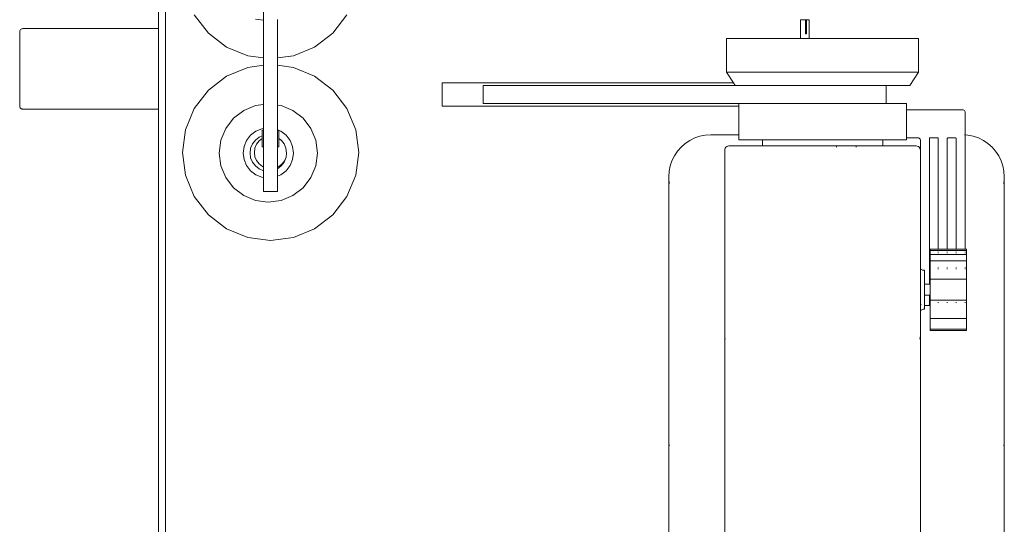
# Model space of a CAD drawing. Header units: millimetres. Extents: x -8931983 to 9630244, y 4 to 18563053.
# Tile 145 of 256: x 349110.219 to 349110.681, y 9281982.558 to 9281982.795. Entities that reach past the tile are written whole.
import ezdxf

# ---------------------------------------------------------------- set-up
doc = ezdxf.new("R2010")
doc.units = ezdxf.units.MM
doc.layers.add('LMOBILIARIO', color=252, linetype='Continuous', lineweight=5, true_color=0x898989)

# ---------------------------------------------------------------- blocks, each defined once
blk = doc.blocks.new('maquina de coser')
at = {"layer": 'LMOBILIARIO', "lineweight": 0}
for p, q in [((0.4273, 0.86361), (0.42735, 0.86398)), ((0.42735, 0.86398), (0.42739, 0.86411)), ((0.42739, 0.86411), (0.42752, 0.86444)), ((0.42752, 0.86444), (0.42772, 0.86472)), ((0.42772, 0.86472), (0.42798, 0.86494)), ((0.42798, 0.86494), (0.42828, 0.86508)), ((0.42828, 0.86508), (0.42861, 0.86512)), ((0.42861, 0.86512), (0.46379, 0.86512)), ((0.46412, 0.86508), (0.46379, 0.86512)), ((0.46443, 0.86494), (0.46412, 0.86508)), ((0.46469, 0.86472), (0.46443, 0.86494)), ((0.46489, 0.86444), (0.46469, 0.86472)), ((0.46502, 0.86411), (0.46489, 0.86444)), ((0.46506, 0.86398), (0.46502, 0.86411)), ((0.46511, 0.86361), (0.46506, 0.86398)), ((0.4273, 0.8), (0.4273, 0.86361)), ((0.46511, 0.8), (0.46511, 0.86361)), ((0.4273, 0.8), (0.4273, 0.80696)), ((0.46511, 0.8), (0.46511, 0.80696)), ((0.46511, 0.8), (-0.7388, 0.8)), ((0.4273, 0.8), (0.46511, 0.8)), ((0.57245, 0.8), (0.46511, 0.8)), ((0.56609, 0.79672), (-0.88153, 0.79672)), ((0.38632, 0.78321), (0.39628, 0.78734)), ((0.39628, 0.78734), (0.40698, 0.78875)), ((0.40698, 0.78875), (0.41767, 0.78734)), ((0.41767, 0.78734), (0.42763, 0.78321)), ((0.37776, 0.77664), (0.38632, 0.78321)), ((0.42763, 0.78321), (0.43619, 0.77664)), ((0.46301, 0.77664), (0.47157, 0.78321)), ((0.3712, 0.76809), (0.37776, 0.77664)), ((0.43619, 0.77664), (0.44275, 0.76809)), ((0.45645, 0.76809), (0.46301, 0.77664)), ((0.40073, 0.77081), (0.40671, 0.77159)), ((0.40671, 0.77159), (0.41268, 0.77081)), ((0.36707, 0.75812), (0.3712, 0.76809)), ((0.39039, 0.76483), (0.39517, 0.7685)), ((0.39517, 0.7685), (0.40073, 0.77081)), ((0.41268, 0.77081), (0.41825, 0.7685)), ((0.41825, 0.7685), (0.42303, 0.76483)), ((0.44275, 0.76809), (0.44688, 0.75812)), ((0.45232, 0.75812), (0.45645, 0.76809)), ((0.38672, 0.76005), (0.39039, 0.76483)), ((0.42303, 0.76483), (0.4267, 0.76005)), ((0.36566, 0.74743), (0.36707, 0.75812)), ((0.38441, 0.75449), (0.38672, 0.76005)), ((0.40083, 0.75869), (0.39839, 0.75682)), ((0.40366, 0.75987), (0.40083, 0.75869)), ((0.40671, 0.76027), (0.40366, 0.75987)), ((0.40975, 0.75987), (0.40671, 0.76027)), ((0.41259, 0.75869), (0.40975, 0.75987)), ((0.41502, 0.75682), (0.41259, 0.75869)), ((0.4267, 0.76005), (0.429, 0.75449)), ((0.44688, 0.75812), (0.44786, 0.75071)), ((0.45134, 0.75071), (0.45232, 0.75812)), ((0.38362, 0.74851), (0.38441, 0.75449)), ((0.39653, 0.75439), (0.39535, 0.75155)), ((0.39839, 0.75682), (0.39653, 0.75439)), ((0.39928, 0.7528), (0.40064, 0.75458)), ((0.40064, 0.75458), (0.40242, 0.75594)), ((0.40316, 0.75403), (0.40159, 0.75282)), ((0.40242, 0.75594), (0.40449, 0.7568)), ((0.405, 0.75479), (0.40316, 0.75403)), ((0.40449, 0.7568), (0.40671, 0.75709)), ((0.40698, 0.75505), (0.405, 0.75479)), ((0.40671, 0.75709), (0.40893, 0.7568)), ((0.40895, 0.75479), (0.40698, 0.75505)), ((0.40893, 0.7568), (0.411, 0.75594)), ((0.41079, 0.75403), (0.40895, 0.75479)), ((0.41236, 0.75282), (0.41079, 0.75403)), ((0.41278, 0.75458), (0.411, 0.75594)), ((0.41414, 0.7528), (0.41278, 0.75458)), ((0.41689, 0.75439), (0.41502, 0.75682)), ((0.41806, 0.75155), (0.41689, 0.75439)), ((0.429, 0.75449), (0.4295, 0.75071)), ((0.46911, 0.75071), (0.4696, 0.75449)), ((0.38441, 0.74254), (0.38362, 0.74851)), ((0.38863, 0.75071), (0.38863, 0.74415)), ((0.39524, 0.75071), (0.38863, 0.75071)), ((0.39535, 0.75155), (0.39524, 0.75071)), ((0.39842, 0.75071), (0.39524, 0.75071)), ((0.39842, 0.75073), (0.39928, 0.7528)), ((0.39842, 0.75071), (0.39842, 0.75073)), ((0.40015, 0.75071), (0.39842, 0.75071)), ((0.40038, 0.75124), (0.40015, 0.75071)), ((0.4096, 0.75071), (0.40015, 0.75071)), ((0.40159, 0.75282), (0.40038, 0.75124)), ((0.4096, 0.75071), (0.4096, 0.75137)), ((0.4096, 0.75137), (0.41348, 0.75137)), ((0.4096, 0.75071), (0.41747, 0.75071)), ((0.41348, 0.75137), (0.41236, 0.75282)), ((0.41473, 0.75137), (0.41348, 0.75137)), ((0.41473, 0.75137), (0.41414, 0.7528)), ((0.41473, 0.75137), (0.41747, 0.75137)), ((0.41747, 0.75071), (0.41747, 0.75137)), ((0.41817, 0.75071), (0.41747, 0.75071)), ((0.41817, 0.75071), (0.41806, 0.75155)), ((0.4295, 0.75071), (0.41817, 0.75071)), ((0.44786, 0.75071), (0.4295, 0.75071)), ((0.45134, 0.75071), (0.44786, 0.75071)), ((0.46911, 0.75071), (0.45134, 0.75071)), ((0.48043, 0.75071), (0.46911, 0.75071)), ((0.36707, 0.73674), (0.36566, 0.74743)), ((0.38863, 0.74415), (0.3959, 0.74415)), ((0.3959, 0.74415), (0.39653, 0.74263)), ((0.3959, 0.74415), (0.39933, 0.74415)), ((0.39933, 0.74415), (0.40064, 0.74244)), ((0.39933, 0.74415), (0.40015, 0.74415)), ((0.40015, 0.74415), (0.40038, 0.74362)), ((0.40015, 0.74415), (0.4096, 0.74415)), ((0.40038, 0.74362), (0.40159, 0.74204)), ((0.4096, 0.74415), (0.4096, 0.7435)), ((0.41747, 0.74415), (0.4096, 0.74415)), ((0.41733, 0.74371), (0.41747, 0.74403)), ((0.41747, 0.74415), (0.41747, 0.74403)), ((0.41747, 0.74403), (0.41752, 0.74415)), ((0.41747, 0.74415), (0.41752, 0.74415)), ((0.41747, 0.74403), (0.41747, 0.7435)), ((0.41752, 0.74415), (0.42922, 0.74415)), ((0.42922, 0.74415), (0.429, 0.74254)), ((0.42922, 0.74415), (0.44786, 0.74415)), ((0.44786, 0.74415), (0.44688, 0.73674)), ((0.44786, 0.74415), (0.45134, 0.74415)), ((0.45232, 0.73674), (0.45134, 0.74415)), ((0.45134, 0.74415), (0.46939, 0.74415)), ((0.38672, 0.73697), (0.38441, 0.74254)), ((0.39653, 0.74263), (0.39839, 0.7402)), ((0.39839, 0.7402), (0.40083, 0.73833)), ((0.40064, 0.74244), (0.40242, 0.74108)), ((0.40159, 0.74204), (0.40316, 0.74083)), ((0.40242, 0.74108), (0.40449, 0.74022)), ((0.40316, 0.74083), (0.4047, 0.74019)), ((0.40449, 0.74022), (0.4047, 0.74019)), ((0.4047, 0.74019), (0.40671, 0.73993)), ((0.40671, 0.73993), (0.40893, 0.74022)), ((0.40893, 0.74022), (0.411, 0.74108)), ((0.4096, 0.7435), (0.41348, 0.7435)), ((0.411, 0.74108), (0.41253, 0.74225)), ((0.41253, 0.74225), (0.41348, 0.7435)), ((0.41253, 0.74225), (0.41278, 0.74244)), ((0.41259, 0.73833), (0.41502, 0.7402)), ((0.41278, 0.74244), (0.41358, 0.7435)), ((0.41358, 0.7435), (0.41348, 0.7435)), ((0.41358, 0.7435), (0.41725, 0.7435)), ((0.41502, 0.7402), (0.41689, 0.74263)), ((0.41689, 0.74263), (0.41725, 0.7435)), ((0.41747, 0.7435), (0.41725, 0.7435)), ((0.429, 0.74254), (0.4267, 0.73697)), ((0.3712, 0.72678), (0.36707, 0.73674)), ((0.39039, 0.73219), (0.38672, 0.73697)), ((0.40083, 0.73833), (0.40366, 0.73716)), ((0.40366, 0.73716), (0.40671, 0.73676)), ((0.40671, 0.73676), (0.40975, 0.73716)), ((0.40975, 0.73716), (0.41259, 0.73833)), ((0.4267, 0.73697), (0.42303, 0.73219)), ((0.44688, 0.73674), (0.44275, 0.72678)), ((0.45645, 0.72678), (0.45232, 0.73674)), ((0.39517, 0.72852), (0.39039, 0.73219)), ((0.42303, 0.73219), (0.41825, 0.72852)), ((0.37776, 0.71822), (0.3712, 0.72678)), ((0.40073, 0.72622), (0.39517, 0.72852)), ((0.40671, 0.72543), (0.40073, 0.72622)), ((0.41268, 0.72622), (0.40671, 0.72543)), ((0.41825, 0.72852), (0.41268, 0.72622)), ((0.44275, 0.72678), (0.43619, 0.71822)), ((0.46301, 0.71822), (0.45645, 0.72678)), ((0.38632, 0.71165), (0.37776, 0.71822)), ((0.43619, 0.71822), (0.42763, 0.71165)), ((0.47157, 0.71165), (0.46301, 0.71822)), ((0.39628, 0.70753), (0.38632, 0.71165)), ((0.42763, 0.71165), (0.41767, 0.70753)), ((0.40698, 0.70612), (0.39628, 0.70753)), ((0.41767, 0.70753), (0.40698, 0.70612)), ((0.42865, 0.52786), (0.42865, 0.66688)), ((0.42865, 0.66688), (0.43966, 0.66688)), ((0.43966, 0.66688), (0.43966, 0.5303)), ((0.43835, 0.64773), (0.42996, 0.64773)), ((0.42996, 0.52786), (0.42996, 0.64773)), ((0.43835, 0.52945), (0.43835, 0.64773)), ((0.01001, 0.56065), (0.3956, 0.56065)), ((0.09997, 0.56058), (0.27022, 0.56058)), ((0.26954, 0.56049), (0.26928, 0.56038)), ((0.27022, 0.56058), (0.26954, 0.56049)), ((0.3916, 0.56058), (0.27022, 0.56058)), ((0.39265, 0.56049), (0.3916, 0.56058)), ((0.39313, 0.56038), (0.39265, 0.56049)), ((0.3956, 0.56065), (0.39816, 0.56048)), ((0.40069, 0.55998), (0.39816, 0.56048)), ((0.40069, 0.55998), (0.40312, 0.55915)), ((0.40312, 0.55915), (0.40543, 0.55801)), ((0.40757, 0.55658), (0.40543, 0.55801)), ((0.40951, 0.55488), (0.40757, 0.55658)), ((0.4112, 0.55295), (0.40951, 0.55488)), ((0.4112, 0.55295), (0.41263, 0.55081)), ((0.41377, 0.5485), (0.41263, 0.55081)), ((0.4146, 0.54607), (0.41377, 0.5485)), ((0.4151, 0.54354), (0.4146, 0.54607)), ((0.41527, 0.54097), (0.4151, 0.54354)), ((0.41527, 0.54097), (0.41527, 0.52786)), ((0.321, 0.53442), (0.01853, 0.53442)), ((0.31934, 0.53415), (0.32021, 0.53435)), ((0.32021, 0.53435), (0.321, 0.53442)), ((0.40806, 0.53442), (0.321, 0.53442)), ((0.40806, 0.53442), (0.40856, 0.53435)), ((0.40856, 0.53435), (0.40904, 0.53415)), ((0.40945, 0.53384), (0.40904, 0.53415)), ((0.40976, 0.53343), (0.40945, 0.53384)), ((0.40996, 0.53296), (0.40976, 0.53343)), ((0.41002, 0.53245), (0.40996, 0.53296)), ((0.41002, 0.51675), (0.41002, 0.53245)), ((0.43966, 0.5303), (0.44465, 0.53354)), ((0.44465, 0.53354), (0.46039, 0.53354)), ((0.44465, 0.53354), (0.44465, 0.44349)), ((0.46039, 0.49894), (0.46039, 0.53354)), ((0.41291, 0.52786), (0.41527, 0.52786)), ((0.41291, 0.51675), (0.41291, 0.52786)), ((0.41527, 0.52786), (0.42865, 0.52786)), ((0.42865, 0.52786), (0.42996, 0.52786)), ((0.42996, 0.52786), (0.42996, 0.45869)), ((0.43835, 0.52945), (0.43966, 0.5303)), ((0.43835, 0.52945), (0.43835, 0.45869)), ((0.41291, 0.51675), (0.41002, 0.51675)), ((0.41002, 0.51675), (0.41002, 0.48195)), ((0.41291, 0.51675), (0.41291, 0.46028)), ((0.46039, 0.49894), (0.46917, 0.49894)), ((0.46039, 0.49894), (0.46039, 0.49478)), ((0.46917, 0.49659), (0.46917, 0.49894)), ((0.46039, 0.49478), (0.46917, 0.49478)), ((0.46039, 0.44349), (0.46039, 0.49478)), ((0.46917, 0.49659), (0.46261, 0.49659)), ((0.46261, 0.49659), (0.46261, 0.49607)), ((0.46917, 0.49607), (0.46261, 0.49607)), ((0.46917, 0.49607), (0.46917, 0.49659)), ((0.46917, 0.49478), (0.46917, 0.49607)), ((0.40976, 0.48195), (0.40945, 0.48195)), ((0.41002, 0.48195), (0.40996, 0.48195)), ((0.41002, 0.47277), (0.41002, 0.48195)), ((0.40976, 0.47277), (0.40945, 0.47277)), ((0.41002, 0.47277), (0.40996, 0.47277)), ((0.41002, 0.46028), (0.41002, 0.47277)), ((0.41002, 0.44458), (0.41002, 0.46028)), ((0.41291, 0.46028), (0.41002, 0.46028)), ((0.41291, 0.44917), (0.41291, 0.46028)), ((0.43835, 0.45869), (0.42996, 0.45869)), ((0.42996, 0.45869), (0.42996, 0.44917)), ((0.43835, 0.44758), (0.43835, 0.45869)), ((0.41291, 0.44917), (0.41386, 0.44917)), ((0.41386, 0.44917), (0.41386, 0.44392)), ((0.41386, 0.44917), (0.42697, 0.44917)), ((0.42697, 0.42294), (0.42697, 0.44917)), ((0.42697, 0.44917), (0.42996, 0.44917)), ((0.40976, 0.44359), (0.40945, 0.44319)), ((0.40976, 0.44359), (0.40996, 0.44407)), ((0.41002, 0.44458), (0.40996, 0.44407)), ((0.41381, 0.44358), (0.41368, 0.44326)), ((0.41381, 0.44358), (0.41386, 0.44392)), ((0.43835, 0.44758), (0.44465, 0.44349)), ((0.44465, 0.44349), (0.46039, 0.44349)), ((0.321, 0.44261), (0.07572, 0.44261)), ((0.31934, 0.44287), (0.32021, 0.44268)), ((0.32021, 0.44268), (0.321, 0.44261)), ((0.321, 0.44261), (0.33204, 0.44261)), ((0.33239, 0.44256), (0.33204, 0.44261)), ((0.33204, 0.44261), (0.33648, 0.44261)), ((0.33271, 0.44243), (0.33239, 0.44256)), ((0.33298, 0.44223), (0.33271, 0.44243)), ((0.33319, 0.44195), (0.33298, 0.44223)), ((0.33332, 0.44164), (0.33319, 0.44195)), ((0.33337, 0.4413), (0.33332, 0.44164)), ((0.33337, 0.4413), (0.33337, 0.44064)), ((0.33337, 0.44064), (0.33517, 0.44064)), ((0.33517, 0.44064), (0.33998, 0.44064)), ((0.33517, 0.43878), (0.33517, 0.44064)), ((0.33517, 0.43878), (0.33518, 0.4387)), ((0.33517, 0.43878), (0.33517, 0.43802)), ((0.33555, 0.44223), (0.33582, 0.44243)), ((0.33648, 0.44261), (0.33614, 0.44256)), ((0.33648, 0.44261), (0.35305, 0.44261)), ((0.33998, 0.44064), (0.33998, 0.43841)), ((0.34511, 0.44064), (0.33998, 0.44064)), ((0.34511, 0.44064), (0.34511, 0.43841)), ((0.35173, 0.44064), (0.34511, 0.44064)), ((0.35177, 0.44164), (0.35173, 0.4413)), ((0.35173, 0.4413), (0.35173, 0.44064)), ((0.35191, 0.44195), (0.35177, 0.44164)), ((0.35212, 0.44223), (0.35191, 0.44195)), ((0.35239, 0.44243), (0.35212, 0.44223)), ((0.35271, 0.44256), (0.35239, 0.44243)), ((0.35305, 0.44261), (0.35271, 0.44256)), ((0.35305, 0.44261), (0.40806, 0.44261)), ((0.40856, 0.44268), (0.40806, 0.44261)), ((0.40806, 0.44261), (0.41255, 0.44261)), ((0.40904, 0.44287), (0.40856, 0.44268)), ((0.40904, 0.44287), (0.40945, 0.44319)), ((0.41255, 0.44261), (0.41289, 0.44265)), ((0.41289, 0.44265), (0.4132, 0.44278)), ((0.4132, 0.44278), (0.41347, 0.44299)), ((0.41347, 0.44299), (0.41368, 0.44326)), ((0.32343, 0.43802), (0.32343, 0.42102)), ((0.32408, 0.43802), (0.32343, 0.43802)), ((0.32408, 0.42102), (0.32408, 0.43802)), ((0.32408, 0.43802), (0.32903, 0.43802)), ((0.32903, 0.42102), (0.32903, 0.43802)), ((0.33517, 0.43802), (0.32903, 0.43802)), ((0.33517, 0.43802), (0.3376, 0.43802)), ((0.33518, 0.4387), (0.33522, 0.43861)), ((0.33522, 0.43861), (0.33528, 0.43853)), ((0.33528, 0.43853), (0.33536, 0.43847)), ((0.33536, 0.43847), (0.33546, 0.43843)), ((0.33546, 0.43843), (0.33556, 0.43841)), ((0.33998, 0.43841), (0.33556, 0.43841)), ((0.3364, 0.43422), (0.33675, 0.43422)), ((0.3376, 0.42102), (0.3376, 0.43802)), ((0.3376, 0.43802), (0.33998, 0.43802)), ((0.33998, 0.43841), (0.33998, 0.43802)), ((0.34007, 0.43841), (0.33998, 0.43841)), ((0.34511, 0.43802), (0.33998, 0.43802)), ((0.34511, 0.43841), (0.34503, 0.43841)), ((0.34511, 0.43841), (0.34511, 0.43802)), ((0.41347, 0.43841), (0.34511, 0.43841)), ((0.3475, 0.43802), (0.34511, 0.43802)), ((0.3475, 0.42102), (0.3475, 0.43802)), ((0.3475, 0.43802), (0.35607, 0.43802)), ((0.35225, 0.43422), (0.35243, 0.43422)), ((0.35266, 0.43422), (0.35293, 0.43422)), ((0.35607, 0.42102), (0.35607, 0.43802)), ((0.35607, 0.43802), (0.35911, 0.43802)), ((0.35911, 0.43802), (0.35911, 0.43422)), ((0.35911, 0.43802), (0.36102, 0.43802)), ((0.35911, 0.43422), (0.35913, 0.43422)), ((0.35911, 0.43422), (0.35911, 0.43002)), ((0.35928, 0.43422), (0.35947, 0.43422)), ((0.35998, 0.43422), (0.3603, 0.43422)), ((0.36102, 0.42102), (0.36102, 0.43802)), ((0.36102, 0.43802), (0.36167, 0.43802)), ((0.36167, 0.43802), (0.36167, 0.43422)), ((0.36167, 0.43422), (0.41347, 0.43422)), ((0.36167, 0.43422), (0.36167, 0.43002)), ((0.41347, 0.43841), (0.41357, 0.4384)), ((0.41347, 0.43422), (0.41357, 0.43423)), ((0.41366, 0.43836), (0.41357, 0.4384)), ((0.41366, 0.43427), (0.41357, 0.43423)), ((0.41374, 0.4383), (0.41366, 0.43836)), ((0.41374, 0.43433), (0.41366, 0.43427)), ((0.41374, 0.4383), (0.41381, 0.43822)), ((0.41374, 0.43433), (0.41381, 0.43441)), ((0.41381, 0.43822), (0.41385, 0.43812)), ((0.41385, 0.43451), (0.41381, 0.43441)), ((0.41386, 0.43802), (0.41385, 0.43812)), ((0.41385, 0.43451), (0.41386, 0.43461)), ((0.41386, 0.43802), (0.41386, 0.43461)), ((0.3364, 0.43002), (0.33675, 0.43002)), ((0.35225, 0.43002), (0.35243, 0.43002)), ((0.35266, 0.43002), (0.35293, 0.43002)), ((0.35911, 0.43002), (0.35913, 0.43002)), ((0.35911, 0.43002), (0.35911, 0.42582)), ((0.35928, 0.43002), (0.35947, 0.43002)), ((0.35998, 0.43002), (0.3603, 0.43002)), ((0.36167, 0.43002), (0.41347, 0.43002)), ((0.36167, 0.43002), (0.36167, 0.42582)), ((0.41347, 0.43002), (0.41357, 0.43001)), ((0.41357, 0.43001), (0.41366, 0.42997)), ((0.41374, 0.4299), (0.41366, 0.42997)), ((0.41381, 0.42982), (0.41374, 0.4299)), ((0.41381, 0.42982), (0.41385, 0.42973)), ((0.41385, 0.42973), (0.41386, 0.42963)), ((0.41386, 0.42963), (0.41386, 0.42622)), ((0.3364, 0.42582), (0.33675, 0.42582)), ((0.35225, 0.42582), (0.35243, 0.42582)), ((0.35266, 0.42582), (0.35293, 0.42582)), ((0.35911, 0.42582), (0.35913, 0.42582)), ((0.35911, 0.42582), (0.35911, 0.42162)), ((0.35928, 0.42582), (0.35947, 0.42582)), ((0.35998, 0.42582), (0.3603, 0.42582)), ((0.36167, 0.42582), (0.41347, 0.42582)), ((0.36167, 0.42582), (0.36167, 0.42162)), ((0.41357, 0.42584), (0.41347, 0.42582)), ((0.41366, 0.42587), (0.41357, 0.42584)), ((0.41374, 0.42594), (0.41366, 0.42587)), ((0.41381, 0.42602), (0.41374, 0.42594)), ((0.41385, 0.42611), (0.41381, 0.42602)), ((0.41386, 0.42622), (0.41385, 0.42611)), ((0.32343, 0.42102), (0.32408, 0.42102)), ((0.32903, 0.42102), (0.32408, 0.42102)), ((0.3376, 0.42102), (0.32903, 0.42102)), ((0.3364, 0.42164), (0.33648, 0.42162)), ((0.33648, 0.42162), (0.33675, 0.42162)), ((0.3376, 0.42102), (0.3475, 0.42102)), ((0.35607, 0.42102), (0.3475, 0.42102)), ((0.35225, 0.42162), (0.35243, 0.42162)), ((0.35266, 0.42162), (0.35293, 0.42162)), ((0.35607, 0.42102), (0.35911, 0.42102)), ((0.35911, 0.42162), (0.35913, 0.42162)), ((0.35911, 0.42162), (0.35911, 0.42102)), ((0.35911, 0.42102), (0.36102, 0.42102)), ((0.35928, 0.42162), (0.35947, 0.42162)), ((0.35998, 0.42162), (0.3603, 0.42162)), ((0.36102, 0.42102), (0.36167, 0.42102)), ((0.36167, 0.42162), (0.36167, 0.42102)), ((0.36167, 0.42162), (0.41518, 0.42162)), ((0.4146, 0.41784), (0.4151, 0.42037)), ((0.41518, 0.42162), (0.4151, 0.42037)), ((0.41519, 0.42167), (0.41518, 0.42162)), ((0.41518, 0.42162), (0.42566, 0.42162)), ((0.41521, 0.42201), (0.41519, 0.4218)), ((0.42566, 0.42162), (0.426, 0.42167)), ((0.426, 0.42167), (0.42632, 0.4218)), ((0.42632, 0.4218), (0.42659, 0.42201)), ((0.4268, 0.42228), (0.42659, 0.42201)), ((0.42693, 0.4226), (0.4268, 0.42228)), ((0.42693, 0.4226), (0.42697, 0.42294)), ((0.41377, 0.41541), (0.4146, 0.41784)), ((0.4112, 0.41096), (0.41263, 0.4131)), ((0.41377, 0.41541), (0.41263, 0.4131)), ((0.40543, 0.4059), (0.40757, 0.40733)), ((0.40757, 0.40733), (0.40951, 0.40903)), ((0.4112, 0.41096), (0.40951, 0.40903)), ((0.27022, 0.40333), (0.14057, 0.40333)), ((0.3956, 0.40326), (0.14057, 0.40326)), ((0.26928, 0.40353), (0.26954, 0.40342)), ((0.26954, 0.40342), (0.27022, 0.40333)), ((0.3916, 0.40333), (0.27022, 0.40333)), ((0.39265, 0.40342), (0.3916, 0.40333)), ((0.39313, 0.40353), (0.39265, 0.40342)), ((0.39816, 0.40343), (0.3956, 0.40326)), ((0.39816, 0.40343), (0.40069, 0.40393)), ((0.40069, 0.40393), (0.40312, 0.40476)), ((0.40543, 0.4059), (0.40312, 0.40476))]:
    blk.add_line(p, q, dxfattribs=at)
blk = doc.blocks.new('bloque pg edf 04')
at = {"lineweight": 5, "rotation": 90}
blk.add_blockref('maquina de coser', (-3.50556, 30.25123, 20.54864), dxfattribs=at)

msp = doc.modelspace()

# ---------------------------------------------------------------- block references
at = {"lineweight": 5}
msp.add_blockref('bloque pg edf 04', (349114.58967, 9281952.07449), dxfattribs=at)

doc.saveas('drawing.dxf')
